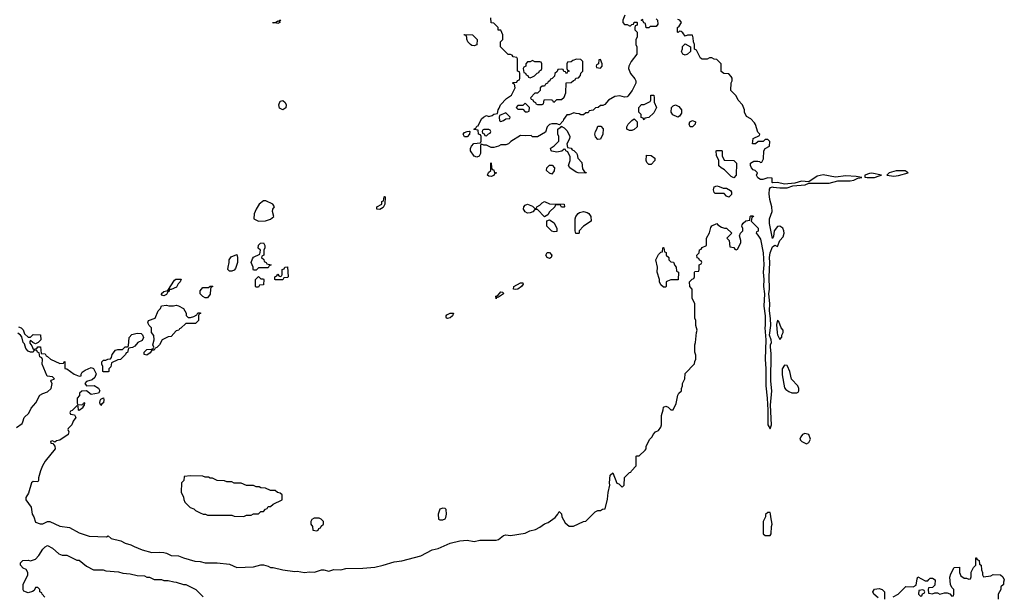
# Model space of a CAD drawing. Header units: inches. Extents: x 2722057 to 2913084, y 892730 to 1030005.
# Tile 127 of 231: x 2802500 to 2810622, y 1003173 to 1007934. Entities that reach past the tile are written whole.
import ezdxf

# ---------------------------------------------------------------- set-up
doc = ezdxf.new("R2010")
doc.units = ezdxf.units.IN
doc.header["$MEASUREMENT"] = 0
doc.layers.add('C8000', color=7, linetype='Continuous')
doc.layers.add('C8010', color=7, linetype='Continuous')

msp = doc.modelspace()

# ---------------------------------------------------------------- linework, layer by layer
at = {"layer": 'C8000', "color": 2}
for points, elevation in [([(2807492, 1007970), (2807474, 1007930), (2807474, 1007910), (2807490, 1007894), (2807510, 1007894), (2807530, 1007882), (2807538, 1007882), (2807550, 1007894), (2807562, 1007898), (2807570, 1007914), (2807590, 1007914), (2807594, 1007910), (2807594, 1007890), (2807578, 1007882), (2807574, 1007870), (2807574, 1007850), (2807594, 1007830), (2807594, 1007790), (2807582, 1007770), (2807582, 1007730), (2807592, 1007710), (2807592, 1007650), (2807544.7, 1007590), (2807524.7, 1007550), (2807522, 1007530), (2807538, 1007490), (2807574, 1007446), (2807582, 1007430), (2807582, 1007410), (2807552, 1007350), (2807516.9, 1007303.1), (2807510, 1007298), (2807490, 1007295.3), (2807450, 1007304), (2807410, 1007299), (2807358, 1007270), (2807325.4, 1007234.6), (2807310, 1007226), (2807290, 1007226), (2807271.6, 1007208.4), (2807250, 1007206), (2807230, 1007186), (2807198, 1007182), (2807190, 1007166), (2807170, 1007166), (2807151.6, 1007148.4), (2807130, 1007148), (2807116.4, 1007156.4), (2807090, 1007158), (2807070, 1007166), (2807032, 1007148), (2807012.7, 1007147.3), (2806984.7, 1007110), (2806982, 1007098), (2806954, 1007066), (2806930, 1007075.3), (2806890, 1007075.3), (2806870, 1007068), (2806852, 1007050), (2806836, 1007004), (2806770, 1006966), (2806730, 1006966), (2806718, 1006978), (2806670, 1006975.3), (2806630, 1006979), (2806551.6, 1006928.4), (2806531.6, 1006908.4), (2806510, 1006902), (2806470, 1006902), (2806450, 1006888.7), (2806410, 1006878), (2806390, 1006878), (2806350, 1006898), (2806330, 1006898), (2806310, 1006906), (2806302, 1006898), (2806301, 1006830), (2806290, 1006808), (2806270, 1006798), (2806250, 1006808), (2806218, 1006850), (2806218, 1006870), (2806226, 1006890), (2806247.3, 1006912.7), (2806302, 1006918), (2806306, 1006930), (2806306, 1006970), (2806302, 1006982), (2806286, 1006990), (2806282, 1007022), (2806250, 1007026), (2806246, 1007030), (2806262, 1007038), (2806270, 1007054), (2806282, 1007058), (2806310, 1007114), (2806326, 1007130), (2806350, 1007142), (2806370, 1007134), (2806396.4, 1007143.6), (2806410, 1007154), (2806442, 1007158), (2806446, 1007190), (2806456.4, 1007203.6), (2806466, 1007230), (2806516.4, 1007283.6), (2806558, 1007310), (2806586, 1007370), (2806582, 1007402), (2806566, 1007410), (2806570, 1007414), (2806602, 1007418), (2806607.3, 1007432.7), (2806622, 1007438), (2806626, 1007450), (2806626, 1007490), (2806622, 1007502), (2806606, 1007510), (2806606, 1007610), (2806602, 1007622), (2806570, 1007626), (2806562, 1007642), (2806550, 1007646), (2806530, 1007646), (2806466, 1007710), (2806466, 1007750), (2806486, 1007770), (2806486, 1007810), (2806470, 1007846), (2806447.3, 1007847.3), (2806446, 1007870), (2806410, 1007906), (2806388.4, 1007908.4), (2806386, 1007950)], 14), ([(2807750, 1007942), (2807762, 1007930), (2807763.6, 1007896.4), (2807750, 1007878), (2807702, 1007878), (2807690, 1007866), (2807667.3, 1007867.3), (2807662, 1007902), (2807647.3, 1007907.3), (2807642, 1007922), (2807626, 1007930), (2807642, 1007938)], 14), ([(2802490, 1005398), (2802512, 1005390), (2802530, 1005372), (2802541, 1005341), (2802570, 1005314), (2802590, 1005314), (2802610, 1005334), (2802672.7, 1005332.7), (2802674, 1005290), (2802652.7, 1005267.3), (2802630, 1005258), (2802607.3, 1005267.3), (2802590, 1005286), (2802583.6, 1005276.4), (2802583.6, 1005263.6), (2802599.8, 1005239.8), (2802610, 1005214), (2802642, 1005218), (2802650, 1005234), (2802672.7, 1005232.7), (2802678, 1005178), (2802710, 1005174), (2802718, 1005158), (2802730, 1005154), (2802754, 1005130), (2802830, 1005094), (2802862, 1005098), (2802866, 1005110), (2802871.6, 1005111.6), (2802872.7, 1005052.7), (2802890, 1005051.3), (2802948.4, 1005008.4), (2802990, 1004992), (2803006, 1004994), (2803006, 1005006), (2803015.3, 1005024.7), (2803040.2, 1005039.8), (2803090, 1005062), (2803110, 1005054), (2803132, 1005010), (2803119.8, 1004980.2), (2803098.8, 1004961.2), (2803050, 1004948), (2803038, 1004930), (2803051.6, 1004911.6), (2803114.4, 1004914.4), (2803151, 1004891), (2803161, 1004870), (2803150.9, 1004849.1), (2803090, 1004838), (2803050, 1004868.7), (2803012.7, 1004867.3), (2802994, 1004850), (2802994, 1004830), (2802974, 1004810), (2802974, 1004770), (2802978, 1004758), (2803010, 1004754), (2803022, 1004758), (2803030, 1004774), (2803034, 1004770), (2803032, 1004750), (2803022, 1004738), (2803022, 1004730), (2802990, 1004706), (2802986, 1004710), (2802982, 1004742), (2802970, 1004746), (2802932.7, 1004707.3), (2802918, 1004702), (2802914, 1004690), (2802918, 1004678), (2802952.7, 1004672.7), (2802962, 1004650), (2802942, 1004618), (2802931, 1004590), (2802901, 1004559), (2802898, 1004550), (2802906, 1004530), (2802901, 1004510), (2802830, 1004462), (2802803.6, 1004456.4), (2802790, 1004446), (2802770, 1004458), (2802754, 1004450), (2802758, 1004438), (2802774, 1004434), (2802790, 1004414), (2802791.3, 1004390), (2802710, 1004289), (2802688.5, 1004251.5), (2802670.6, 1004210), (2802654.8, 1004150), (2802656, 1004130), (2802650, 1004118), (2802610, 1004122), (2802598, 1004110), (2802574, 1004026), (2802551.6, 1003988.4), (2802551.3, 1003970), (2802596, 1003910), (2802602.8, 1003850), (2802616, 1003830), (2802630, 1003784.7), (2802668.4, 1003771.6), (2802690, 1003771.3), (2802730, 1003791.3), (2802750, 1003792), (2802830, 1003752), (2802910, 1003742), (2802990, 1003698), (2803074, 1003670), (2803215.3, 1003664.7), (2803230, 1003672), (2803254, 1003650), (2803334, 1003630), (2803370, 1003611.3), (2803418, 1003598), (2803443.5, 1003583.5), (2803510, 1003558), (2803590, 1003536), (2803650, 1003538.8), (2803690, 1003534.8), (2803710.6, 1003530.6), (2803750, 1003510.8), (2803810, 1003506.8), (2803850.5, 1003490.5), (2803944.4, 1003464.4), (2803990, 1003460.5), (2804030, 1003450.6), (2804130, 1003450.7), (2804230, 1003438.8), (2804291.6, 1003411.6), (2804430, 1003416.3), (2804490, 1003432), (2804510, 1003432), (2804550, 1003422), (2804570, 1003412), (2804590, 1003411.3), (2804670, 1003391), (2804770, 1003378.8), (2804790, 1003380.7), (2804850, 1003370.8), (2804890, 1003376), (2804931.1, 1003371.1), (2804990, 1003390.8), (2805010, 1003390.7), (2805050, 1003380.7), (2805090, 1003394), (2805150, 1003390.8), (2805190, 1003402), (2805330, 1003404.9), (2805430, 1003414), (2805498, 1003430), (2805590, 1003459.1), (2805653.3, 1003466.7), (2805810, 1003508), (2805903.6, 1003556.4), (2805951.7, 1003568.3), (2806050, 1003610.6), (2806130, 1003630.8), (2806190, 1003636), (2806250, 1003624.7), (2806295.3, 1003635.3), (2806430, 1003636), (2806450, 1003641), (2806490, 1003674.8), (2806510, 1003681), (2806550, 1003676), (2806670, 1003694.8), (2806707.5, 1003712.5), (2806754.2, 1003725.8), (2806790, 1003742.8), (2806829.6, 1003770.4), (2806858, 1003782), (2806916.5, 1003823.5), (2806938, 1003850), (2806950, 1003874), (2806970, 1003854), (2806972, 1003830), (2806999.6, 1003779.6), (2807032.7, 1003752.7), (2807067.3, 1003752.7), (2807150, 1003792), (2807170, 1003794), (2807248.4, 1003871.6), (2807270, 1003882), (2807290, 1003882), (2807308.4, 1003891.6), (2807330, 1003894), (2807350, 1003974), (2807354, 1004030), (2807369, 1004090), (2807365.2, 1004110), (2807370, 1004174), (2807392.7, 1004192.7), (2807427.1, 1004107.1), (2807442, 1004102), (2807470, 1004074), (2807486, 1004090), (2807490, 1004154), (2807530, 1004194), (2807542, 1004198), (2807546, 1004210), (2807586, 1004250), (2807586, 1004330), (2807590, 1004334), (2807610, 1004334), (2807660.4, 1004379.6), (2807668, 1004390), (2807668.4, 1004411.6), (2807698, 1004470), (2807718, 1004490), (2807726, 1004510), (2807746, 1004530), (2807770, 1004542), (2807788, 1004570), (2807795.3, 1004590), (2807794.6, 1004665.4), (2807808.4, 1004711.6), (2807810, 1004734), (2807830, 1004742), (2807850, 1004734), (2807870, 1004714), (2807890, 1004714), (2807914.6, 1004765.4), (2807930, 1004834), (2807938, 1004850), (2807958, 1004870), (2807958, 1004890), (2807968, 1004910), (2807968.7, 1004930), (2807988, 1004970), (2807990, 1005014), (2808067.3, 1005092.7), (2808068.4, 1005111.6), (2808078, 1005130), (2808076.4, 1005163.6), (2808068.7, 1005190), (2808068.7, 1005250), (2808075.3, 1005270), (2808082, 1005350), (2808088, 1005370), (2808078, 1005410), (2808078, 1005450), (2808068.7, 1005470), (2808068, 1005590), (2808047.3, 1005632.7), (2808046, 1005710), (2808028, 1005730), (2808026, 1005770), (2808047.3, 1005792.7), (2808062, 1005798), (2808066, 1005810), (2808066, 1005850), (2808070, 1005854), (2808102, 1005858), (2808106, 1005870), (2808106, 1005910), (2808122, 1005918), (2808126, 1005930), (2808122, 1005942), (2808107.3, 1005947.3), (2808102, 1005962), (2808087.3, 1005967.3), (2808086, 1005990), (2808106, 1006010), (2808107.3, 1006032.7), (2808122, 1006038), (2808130, 1006054), (2808166, 1006070), (2808166, 1006130), (2808190, 1006174), (2808202, 1006218), (2808210, 1006232), (2808250, 1006252), (2808259.6, 1006239.6), (2808290, 1006222), (2808312.7, 1006212.7), (2808331.6, 1006211.6), (2808374, 1006170), (2808334, 1006130), (2808351.6, 1006111.6), (2808358, 1006058), (2808390, 1006054), (2808398, 1006038), (2808410, 1006034), (2808422, 1006038), (2808448.4, 1006091.6), (2808448.7, 1006110), (2808438, 1006150), (2808446, 1006170), (2808466, 1006190), (2808466, 1006210), (2808458, 1006230), (2808460.4, 1006239.6), (2808467.3, 1006252.7), (2808490, 1006274), (2808522, 1006278), (2808526, 1006310), (2808530, 1006314), (2808550, 1006314), (2808554, 1006310), (2808538, 1006302), (2808534, 1006270), (2808591.6, 1006211.6), (2808591.6, 1006188.4), (2808578, 1006182), (2808574, 1006170), (2808590, 1006154), (2808610, 1006122), (2808632, 1006010), (2808638, 1005910), (2808631.8, 1005850), (2808637.4, 1005790), (2808636, 1005730), (2808643.7, 1005670), (2808638.7, 1005570), (2808648.5, 1005490), (2808650.6, 1005410), (2808646.4, 1005390), (2808654.9, 1005290), (2808650.4, 1005130), (2808656, 1005050), (2808655.3, 1004910), (2808666.4, 1004810), (2808671.3, 1004710), (2808670.7, 1004590), (2808690, 1004556), (2808700.5, 1004590), (2808694, 1004750), (2808703.5, 1004870), (2808695.5, 1004950), (2808697.7, 1005177.7), (2808693.3, 1005230), (2808693.6, 1005250), (2808700.7, 1005270), (2808699.5, 1005290), (2808685.1, 1005330), (2808695.3, 1005410), (2808694, 1005466), (2808684, 1005530), (2808686.9, 1005590), (2808680.4, 1005670), (2808686.2, 1005710), (2808682.7, 1005810), (2808688.4, 1005930), (2808686, 1005970), (2808691.2, 1006010), (2808710, 1006058), (2808730, 1006072), (2808750, 1006062), (2808769, 1006110), (2808797.6, 1006142.4), (2808805.6, 1006170), (2808803.6, 1006190), (2808793.8, 1006213.8), (2808770, 1006229.4), (2808750, 1006227), (2808723, 1006190), (2808716.8, 1006143.2), (2808710, 1006128), (2808685.1, 1006250), (2808685.1, 1006290), (2808707.6, 1006350), (2808704.2, 1006390), (2808688.2, 1006450), (2808683.5, 1006496.5), (2808686.3, 1006533.7), (2808692.7, 1006547.3), (2808710, 1006554), (2808714, 1006550), (2808770, 1006544.4), (2808830, 1006546), (2808878.6, 1006561.4), (2808978, 1006570), (2809010, 1006582.8), (2809176.1, 1006583.9), (2809250, 1006603.1), (2809350, 1006602.6), (2809382, 1006610), (2809414, 1006626), (2809446, 1006630), (2809400.2, 1006640.2), (2809314, 1006646), (2809230, 1006634.5), (2809127.9, 1006652.1), (2809078.5, 1006641.5), (2809010, 1006596), (2808950, 1006599.3), (2808895.3, 1006584.7), (2808810, 1006577), (2808750, 1006589), (2808710, 1006586), (2808706, 1006590), (2808706, 1006626), (2808670, 1006628), (2808630, 1006615.3), (2808610, 1006615.3), (2808588.9, 1006628.9), (2808578, 1006650), (2808586, 1006670), (2808566, 1006690), (2808550, 1006695.3), (2808535.3, 1006710), (2808528.7, 1006730), (2808528.7, 1006750), (2808554.6, 1006765.4), (2808590, 1006764.7), (2808602, 1006762), (2808610, 1006754), (2808622, 1006758), (2808634.6, 1006785.4), (2808638, 1006850), (2808648.9, 1006871.1), (2808686, 1006890), (2808687.3, 1006927.3), (2808670, 1006946), (2808650, 1006946), (2808631.6, 1006928.4), (2808592.7, 1006927.3), (2808570, 1006908), (2808546, 1006910), (2808550, 1006952), (2808602, 1006978), (2808606, 1006990), (2808590, 1007006), (2808569.1, 1007069.1), (2808561.2, 1007081.2), (2808530, 1007115.3), (2808495.3, 1007135.3), (2808478, 1007170), (2808478, 1007190), (2808462, 1007230), (2808428, 1007270), (2808410, 1007306), (2808366, 1007350), (2808368, 1007412), (2808378, 1007430), (2808378, 1007450), (2808370, 1007466), (2808350, 1007486), (2808308.4, 1007488.4), (2808287.3, 1007507.3), (2808286, 1007570), (2808250, 1007606), (2808230, 1007608), (2808210, 1007618), (2808190, 1007618), (2808170, 1007608), (2808130, 1007608.7), (2808116.4, 1007616.4), (2808082, 1007682), (2808066, 1007690), (2808066, 1007730), (2808058, 1007750), (2808056.4, 1007783.6), (2808050, 1007806), (2808010, 1007806), (2807990, 1007798), (2807970, 1007826), (2807956.4, 1007836.4), (2807942, 1007838), (2807931.6, 1007828.4), (2807926, 1007830), (2807926, 1007870), (2807940.4, 1007879.6), (2807958, 1007910), (2807946, 1007930), (2807930, 1007935.3)], 14), ([(2802474.2, 1004565.8), (2802519.6, 1004600.4), (2802527, 1004613), (2802536, 1004650), (2802574.2, 1004685.8), (2802594.8, 1004725.2), (2802633.2, 1004770), (2802667.2, 1004832.8), (2802691.7, 1004848.3), (2802730, 1004860.5), (2802760.9, 1004890), (2802768.7, 1004930), (2802758, 1004950), (2802762, 1004958), (2802786, 1004970), (2802770, 1004986), (2802728, 1004990), (2802686, 1005090), (2802687.3, 1005127.3), (2802682, 1005142), (2802666, 1005150), (2802662, 1005182), (2802648, 1005188), (2802642, 1005202), (2802630, 1005206), (2802618, 1005202), (2802611.6, 1005188.4), (2802590, 1005188.7), (2802570, 1005198), (2802550, 1005218), (2802539, 1005259), (2802529, 1005270), (2802516.4, 1005316.4), (2802508, 1005330), (2802485.6, 1005345.6)], 14), ([(2802707.3, 1003167.3), (2802686, 1003190), (2802682, 1003202), (2802666, 1003210), (2802666, 1003230), (2802650, 1003246), (2802630, 1003246), (2802618.8, 1003221.2), (2802606.8, 1003213.2), (2802570, 1003202), (2802535.3, 1003215.3), (2802527.3, 1003227.3), (2802528.4, 1003271.6), (2802566, 1003350), (2802566, 1003370), (2802554.6, 1003394.6), (2802530, 1003406), (2802506, 1003430), (2802506, 1003450), (2802526, 1003470), (2802570, 1003471.3), (2802590, 1003464.7), (2802630, 1003481), (2802659, 1003510), (2802690, 1003562), (2802710, 1003582), (2802730, 1003591.3), (2802770.9, 1003570.9), (2802823.6, 1003523.6), (2802850, 1003514), (2802890, 1003514), (2802970, 1003472), (2802990, 1003472), (2803050, 1003422), (2803110, 1003392), (2803188.9, 1003391.1), (2803210, 1003384.7), (2803315.3, 1003375.3), (2803350, 1003364.7), (2803410, 1003358), (2803470, 1003344.7), (2803530, 1003342), (2803550, 1003332), (2803571.1, 1003331.1), (2803610, 1003312), (2803668.4, 1003311.6), (2803690, 1003304.7), (2803723.6, 1003303.6), (2803771.6, 1003291.6), (2803791.1, 1003291.1), (2803850, 1003272), (2803870, 1003272), (2803954, 1003230), (2804014, 1003170)], 10), ([(2809706, 1003170), (2809746, 1003190), (2809810, 1003254), (2809870, 1003252), (2809895.3, 1003264.7), (2809903.1, 1003316.9), (2809910, 1003334), (2809970, 1003302), (2809990, 1003302), (2810000, 1003312)], 10), ([(2809580.4, 1003160.4), (2809546, 1003190), (2809538, 1003210), (2809550, 1003232), (2809590, 1003238), (2809614, 1003230), (2809634, 1003210), (2809634, 1003150)], 10), ([(2810000, 1003242.2), (2809998, 1003242), (2809994, 1003230), (2809998, 1003198), (2810000, 1003197.8)], 10)]:
    msp.add_lwpolyline(points, dxfattribs=dict(at, elevation=elevation))
for points, elevation in [([(2804630, 1007903.7), (2804611.6, 1007908.4), (2804590, 1007906), (2804588, 1007910), (2804610, 1007911.3), (2804630, 1007924.7), (2804638, 1007922), (2804646, 1007930), (2804654, 1007930), (2804642, 1007918), (2804644.7, 1007910)], 14), ([(2806250, 1007718), (2806230, 1007722), (2806218, 1007730), (2806198, 1007750), (2806188, 1007772), (2806188, 1007788), (2806182, 1007802), (2806170, 1007806), (2806167.3, 1007812.7), (2806234, 1007810), (2806274, 1007770), (2806270, 1007726)], 14), ([(2807990, 1007642), (2807970, 1007648), (2807958, 1007670), (2807967.3, 1007692.7), (2807968.4, 1007711.6), (2807990, 1007734), (2808034, 1007710), (2808034, 1007670), (2808010, 1007648)], 14), ([(2806730, 1007598), (2806710, 1007586), (2806690, 1007586), (2806674, 1007570), (2806674, 1007550), (2806658, 1007542), (2806654, 1007530), (2806658, 1007498), (2806672.7, 1007492.7), (2806678, 1007478), (2806692.7, 1007472.7), (2806698, 1007458), (2806710, 1007454), (2806730, 1007462), (2806746, 1007470), (2806767.3, 1007492.7), (2806782, 1007498), (2806787.3, 1007512.7), (2806802, 1007518), (2806806, 1007530), (2806806, 1007570), (2806802, 1007582), (2806790, 1007586), (2806750, 1007586)], 14), ([(2807092.7, 1007607.3), (2807063.6, 1007596.4), (2807050, 1007586), (2807018, 1007582), (2807014, 1007570), (2807014, 1007530), (2807018, 1007518), (2807030, 1007514), (2807032, 1007508), (2807018, 1007502), (2807010, 1007486), (2807002, 1007502), (2806987.3, 1007507.3), (2806982, 1007522), (2806970, 1007526), (2806938, 1007522), (2806932.7, 1007507.3), (2806914, 1007490), (2806912.7, 1007467.3), (2806892.7, 1007447.3), (2806878, 1007442), (2806874, 1007430), (2806858, 1007422), (2806854, 1007410), (2806838, 1007402), (2806830, 1007386), (2806810, 1007386), (2806794, 1007370), (2806794, 1007350), (2806770, 1007326), (2806750, 1007326), (2806714, 1007290), (2806718, 1007278), (2806732.7, 1007272.7), (2806738, 1007258), (2806754, 1007250), (2806758, 1007238), (2806770, 1007234), (2806810, 1007234), (2806822, 1007238), (2806826, 1007270), (2806830, 1007274), (2806887.3, 1007272.7), (2806894, 1007270), (2806898, 1007258), (2806910, 1007254), (2806930, 1007274), (2806970, 1007274), (2806990, 1007294), (2807006, 1007330), (2807007.3, 1007412.7), (2807050, 1007414), (2807067.3, 1007432.7), (2807082, 1007438), (2807088, 1007452), (2807110, 1007454), (2807127.3, 1007472.7), (2807128.4, 1007491.6), (2807146, 1007510), (2807146, 1007590), (2807130, 1007606)], 14), ([(2807290, 1007606), (2807278, 1007602), (2807274, 1007570), (2807258, 1007562), (2807254, 1007550), (2807258, 1007538), (2807290, 1007534), (2807306, 1007550), (2807306, 1007570)], 14), ([(2807650, 1007106), (2807642, 1007122), (2807627.3, 1007127.3), (2807626, 1007150), (2807606, 1007170), (2807606, 1007210), (2807630, 1007234), (2807650, 1007234), (2807702, 1007258), (2807706, 1007270), (2807706, 1007310), (2807730, 1007312), (2807734, 1007290), (2807732.7, 1007252.7), (2807751.6, 1007208.4), (2807730, 1007166), (2807690, 1007126), (2807658, 1007122)], 14), ([(2804670, 1007189), (2804643.9, 1007203.9), (2804637, 1007230), (2804650, 1007261), (2804670, 1007266), (2804691, 1007251), (2804699.1, 1007230), (2804694.2, 1007205.8)], 14), ([(2806670, 1007246), (2806650, 1007226), (2806610, 1007226), (2806594, 1007210), (2806610, 1007194), (2806650, 1007194), (2806670, 1007174), (2806690, 1007174), (2806702, 1007178), (2806706, 1007210)], 14), ([(2807930, 1007128), (2807888.9, 1007148.9), (2807875.3, 1007170), (2807878, 1007210), (2807890, 1007222), (2807910, 1007232), (2807936.9, 1007216.9), (2807958, 1007190), (2807958.8, 1007161.2), (2807943.6, 1007136.4)], 14), ([(2806510, 1007166), (2806458, 1007142), (2806454, 1007130), (2806458, 1007098), (2806470, 1007094), (2806490, 1007102), (2806510, 1007114), (2806542, 1007118), (2806546, 1007130)], 14), ([(2807170, 1006668), (2807106, 1006670), (2807090, 1006675.3), (2807038, 1006710), (2807026, 1006730), (2807042, 1006770), (2807040.4, 1006800.4), (2807022, 1006842), (2807006, 1006850), (2807002, 1006862), (2806990, 1006866), (2806971.6, 1006848.4), (2806930, 1006839), (2806890, 1006848), (2806880.4, 1006860.4), (2806878, 1006870), (2806883.1, 1006876.9), (2806910, 1006892), (2806948, 1006930), (2806948.4, 1006968.4), (2806938, 1006990), (2806938, 1007030), (2806966, 1007050), (2806966, 1007054), (2806990, 1007042), (2807016.9, 1007016.9), (2807038, 1006970), (2807034, 1006950), (2807014, 1006910), (2807018, 1006878), (2807050, 1006874), (2807058, 1006858), (2807070, 1006854), (2807092.7, 1006832.7), (2807099.6, 1006819.6), (2807104.7, 1006790), (2807136, 1006756), (2807143.6, 1006703.6), (2807158, 1006678), (2807171.6, 1006671.6)], 14), ([(2807270, 1006946), (2807250, 1006968), (2807245.2, 1006990), (2807249.3, 1007010.7), (2807262, 1007030), (2807270, 1007054), (2807294, 1007054), (2807312, 1007032), (2807311.3, 1006990), (2807290, 1006948)], 14), ([(2807530, 1007018), (2807509, 1007029), (2807508, 1007050), (2807518, 1007070), (2807550, 1007102), (2807570, 1007114), (2807594, 1007090), (2807594, 1007050), (2807570, 1007028), (2807550, 1007018)], 14), ([(2808050, 1007048), (2808030, 1007048.7), (2808022, 1007070), (2808028.9, 1007091.1), (2808050, 1007102), (2808074, 1007090), (2808072, 1007070)], 14), ([(2806190, 1006966), (2806170, 1006968), (2806158, 1006990), (2806170, 1007002), (2806190, 1007012), (2806210, 1007014), (2806214, 1007010), (2806211.6, 1006988.4)], 14), ([(2806370, 1007026), (2806330, 1007026), (2806318, 1007022), (2806314, 1007010), (2806318, 1006998), (2806332.7, 1006992.7), (2806338, 1006978), (2806350, 1006974), (2806367.3, 1006992.7), (2806382, 1006998), (2806386, 1007010), (2806382, 1007022)], 14), ([(2807690, 1006738), (2807674.6, 1006754.6), (2807668.4, 1006771.6), (2807670, 1006814), (2807710, 1006811.3), (2807738, 1006790), (2807738, 1006770), (2807710, 1006738)], 14), ([(2808390, 1006628.7), (2808370, 1006638), (2808314.6, 1006694.6), (2808286, 1006710), (2808268.4, 1006728.4), (2808266, 1006770), (2808247.3, 1006812.7), (2808246, 1006850), (2808250, 1006854), (2808290, 1006854), (2808294, 1006850), (2808294, 1006810), (2808310, 1006774), (2808390, 1006772), (2808414, 1006750), (2808411.1, 1006648.9)], 14), ([(2806390, 1006638), (2806370, 1006642), (2806358, 1006650), (2806367.3, 1006672.7), (2806386, 1006690), (2806386, 1006750), (2806390, 1006752), (2806392.7, 1006712.7), (2806398, 1006698), (2806410, 1006694), (2806414, 1006674), (2806432, 1006670), (2806418, 1006662), (2806410, 1006648)], 14), ([(2806890, 1006658), (2806870, 1006666), (2806846, 1006690), (2806848.4, 1006711.6), (2806870, 1006732), (2806891.6, 1006731.6), (2806912, 1006712), (2806910, 1006686)], 14), ([(2809530, 1006666.6), (2809510, 1006664.5), (2809471.3, 1006650), (2809472.7, 1006632.7), (2809490.9, 1006630.9), (2809550, 1006630.7), (2809590, 1006644), (2809608, 1006650)], 14), ([(2809730, 1006685.1), (2809671.3, 1006670), (2809652, 1006650), (2809710, 1006641.3), (2809750, 1006647), (2809828, 1006670), (2809804.7, 1006684.7)], 14), ([(2808350, 1006469.3), (2808330, 1006478), (2808310, 1006498), (2808238, 1006498), (2808230, 1006506), (2808222, 1006530), (2808230, 1006554), (2808250, 1006562), (2808270, 1006558), (2808303.6, 1006543.6), (2808330, 1006542), (2808363.6, 1006523.6), (2808371.1, 1006511.1), (2808371, 1006490)], 14), ([(2804530, 1006438.4), (2804510, 1006438.4), (2804476.4, 1006410), (2804450.4, 1006370), (2804434.9, 1006330), (2804430.7, 1006290), (2804470.4, 1006270.3), (2804528, 1006272), (2804570, 1006288), (2804595.3, 1006310), (2804585.2, 1006350), (2804589.3, 1006370.7), (2804602, 1006390), (2804588.7, 1006410)], 18), ([(2805470, 1006368), (2805446, 1006370), (2805446, 1006390), (2805486, 1006410), (2805488.4, 1006431.6), (2805502, 1006438), (2805506, 1006470), (2805510, 1006474), (2805514, 1006470), (2805512, 1006410), (2805496.9, 1006383.1)], 14), ([(2806970, 1006386), (2806962, 1006402), (2806950, 1006406), (2806918, 1006402), (2806914, 1006390), (2806871.6, 1006348.4), (2806856.9, 1006323.1), (2806830, 1006306), (2806770, 1006366), (2806750, 1006366), (2806731.6, 1006348.4), (2806710, 1006338), (2806690, 1006335.3), (2806670, 1006348), (2806660.2, 1006360.2), (2806655.3, 1006370), (2806658, 1006390), (2806670, 1006402), (2806690, 1006412), (2806730, 1006394), (2806750, 1006374), (2806762, 1006378), (2806766, 1006390), (2806790, 1006402), (2806810, 1006422), (2806830, 1006432), (2806870, 1006414), (2806991.3, 1006411.3), (2806994, 1006390), (2806990, 1006386)], 14), ([(2807110, 1006168), (2807088.9, 1006168.9), (2807082, 1006190), (2807082, 1006290), (2807088.7, 1006310), (2807105.6, 1006334.4), (2807118, 1006342), (2807150, 1006351), (2807182, 1006342), (2807194.4, 1006334.4), (2807211.3, 1006310), (2807214, 1006270), (2807152, 1006230), (2807114, 1006190), (2807114, 1006170)], 14), ([(2806910, 1006182), (2806889.1, 1006189.1), (2806848, 1006230), (2806847.3, 1006272.7), (2806870, 1006282), (2806910, 1006258), (2806932, 1006210), (2806930, 1006186)], 14), ([(2804430, 1005866), (2804426, 1005870), (2804426, 1005890), (2804408.7, 1005930), (2804420.2, 1005959.8), (2804430, 1005972), (2804482, 1005998), (2804486, 1006030), (2804468.4, 1006048.4), (2804468.9, 1006071.1), (2804486, 1006090), (2804510, 1006092), (2804522, 1006070), (2804522, 1006050), (2804514, 1006030), (2804514, 1005990), (2804498, 1005982), (2804494, 1005970), (2804512.7, 1005952.7), (2804518, 1005938), (2804534, 1005930), (2804538, 1005918), (2804574, 1005910), (2804558, 1005902), (2804550, 1005886), (2804470, 1005886), (2804450, 1005866)], 14), ([(2804230, 1005858), (2804218, 1005870), (2804219, 1005890), (2804229.3, 1005930), (2804229, 1005951), (2804245.2, 1005974.8), (2804290, 1005994), (2804298, 1005970), (2804298, 1005930), (2804279.6, 1005880.4), (2804270, 1005866), (2804250, 1005858)], 14), ([(2806870, 1005961.2), (2806850, 1005969.2), (2806839, 1005990), (2806850, 1006011), (2806871, 1006011), (2806890.8, 1005990.8), (2806884.7, 1005970)], 14), ([(2807810, 1005726), (2807790, 1005746), (2807778, 1005770), (2807778, 1005790), (2807758, 1005850), (2807762, 1005890), (2807748, 1005950), (2807770, 1005994), (2807790, 1006014), (2807802, 1006018), (2807806, 1006050), (2807810, 1006054), (2807814, 1006050), (2807818, 1006018), (2807832.7, 1006012.7), (2807834, 1005990), (2807854, 1005970), (2807854, 1005950), (2807870, 1005934), (2807892.7, 1005932.7), (2807903.6, 1005903.6), (2807914, 1005890), (2807918, 1005858), (2807934, 1005850), (2807932.7, 1005787.3), (2807870, 1005786), (2807843.6, 1005776.4), (2807834, 1005770), (2807834, 1005730), (2807830, 1005726)], 14), ([(2804610, 1005786), (2804606, 1005790), (2804606, 1005810), (2804622, 1005818), (2804630, 1005834), (2804638, 1005818), (2804650, 1005814), (2804662, 1005818), (2804666, 1005830), (2804666, 1005870), (2804682, 1005878), (2804686, 1005890), (2804710, 1005894), (2804714, 1005810), (2804710, 1005806), (2804678, 1005802), (2804670, 1005786)], 14), ([(2803750, 1005705.2), (2803732.7, 1005707.3), (2803732.7, 1005692.7), (2803718, 1005682), (2803710, 1005665.2), (2803690, 1005655.3), (2803678, 1005658), (2803668, 1005670), (2803689.3, 1005690.7), (2803722, 1005698), (2803776.4, 1005783.6), (2803788.7, 1005791.3), (2803831.1, 1005791.1), (2803824.7, 1005770), (2803807.1, 1005752.9), (2803794, 1005726)], 14), ([(2804490, 1005794), (2804510, 1005794), (2804514, 1005790), (2804510, 1005746), (2804478, 1005742), (2804470, 1005726), (2804450, 1005726), (2804446, 1005730), (2804446, 1005790), (2804470, 1005814)], 14), ([(2806590, 1005705.1), (2806574, 1005710), (2806577.2, 1005730), (2806630, 1005760.7), (2806650, 1005762), (2806654, 1005750), (2806639.1, 1005730), (2806610, 1005708.4)], 14), ([(2804030, 1005638), (2804010, 1005648), (2803988.7, 1005670), (2803990, 1005694), (2804010, 1005722), (2804058, 1005722), (2804070, 1005734), (2804090, 1005734), (2804092, 1005730), (2804078, 1005722), (2804074, 1005710), (2804071.6, 1005668.4), (2804050, 1005638)], 14), ([(2806441.2, 1005641.2), (2806434, 1005646), (2806430, 1005629.7), (2806429, 1005650), (2806444.1, 1005655.9), (2806470, 1005686.8), (2806484.7, 1005684.7), (2806490.6, 1005670), (2806450, 1005642.7)], 14), ([(2803890, 1005474), (2803910, 1005474), (2803936.4, 1005483.6), (2803962, 1005498), (2803970, 1005514), (2803992.7, 1005512.7), (2803992.7, 1005507.3), (2803978, 1005502), (2803974, 1005490), (2803974, 1005450), (2803950, 1005426), (2803870, 1005426), (2803830, 1005386), (2803818, 1005382), (2803814, 1005370), (2803790, 1005366), (2803750, 1005318), (2803725.4, 1005314.6), (2803674, 1005290), (2803652, 1005250), (2803630, 1005226), (2803618, 1005222), (2803610, 1005206), (2803590, 1005206), (2803576.9, 1005183.1), (2803550, 1005164), (2803528, 1005170), (2803528, 1005190), (2803550, 1005212), (2803587.3, 1005212.7), (2803602, 1005218), (2803606, 1005230), (2803598, 1005250), (2803608, 1005290), (2803607.3, 1005327.3), (2803586, 1005350), (2803588, 1005390), (2803568, 1005410), (2803558, 1005430), (2803562, 1005450), (2803618, 1005470), (2803642, 1005530), (2803662, 1005550), (2803669.1, 1005570.9), (2803710, 1005576), (2803730, 1005571.3), (2803768.4, 1005571.6), (2803790, 1005578), (2803810, 1005572), (2803852, 1005550), (2803872, 1005510), (2803872.7, 1005492.7)], 14), ([(2806030, 1005465.6), (2806021.2, 1005470), (2806018.6, 1005478.6), (2806017, 1005490), (2806023.7, 1005496.3), (2806050, 1005510.4), (2806078, 1005510), (2806070.6, 1005490), (2806050, 1005472.7)], 14), ([(2808750, 1005453.2), (2808741.6, 1005418.4), (2808747.3, 1005347.3), (2808750, 1005332), (2808770, 1005294), (2808787.3, 1005312.7), (2808788, 1005330), (2808798, 1005350), (2808798, 1005370), (2808782, 1005390), (2808763.1, 1005443.1)], 14), ([(2803190, 1005026), (2803186, 1005030), (2803186, 1005070), (2803178, 1005090), (2803178, 1005110), (2803190, 1005122), (2803210, 1005122), (2803228.4, 1005131.6), (2803250, 1005134), (2803256.4, 1005143.6), (2803262, 1005170), (2803290, 1005204.7), (2803310, 1005211), (2803348.7, 1005211.3), (2803370, 1005232), (2803390, 1005234), (2803398, 1005242), (2803402, 1005310), (2803425.6, 1005334.4), (2803470, 1005346.8), (2803502, 1005342), (2803512.7, 1005332.7), (2803522, 1005310), (2803510, 1005286), (2803474, 1005270), (2803450, 1005238), (2803431.6, 1005228.4), (2803398, 1005222), (2803390, 1005186), (2803378, 1005182), (2803374, 1005170), (2803332.7, 1005127.3), (2803310, 1005126), (2803258, 1005102), (2803251.6, 1005068.4), (2803234, 1005050), (2803234, 1005030), (2803230, 1005026)], 14), ([(2808810, 1005081.2), (2808790.6, 1005050), (2808789, 1005030), (2808790, 1005002), (2808810, 1004894), (2808819.6, 1004879.6), (2808843.6, 1004863.6), (2808870, 1004854), (2808910, 1004854), (2808922, 1004858), (2808926, 1004870), (2808926, 1004890), (2808918, 1004910), (2808865.2, 1004965.2), (2808853.2, 1005030), (2808834.5, 1005074.5), (2808830, 1005079)], 14), ([(2803170, 1004748), (2803162, 1004770), (2803165.2, 1004790), (2803170, 1004802), (2803190, 1004812), (2803194, 1004794), (2803190.6, 1004770), (2803178, 1004762)], 14), ([(2808977.2, 1004517.2), (2808958, 1004510), (2808942.8, 1004490), (2808936, 1004470), (2808941.4, 1004461.4), (2808950.7, 1004450.7), (2808990, 1004432), (2809010, 1004442), (2809022, 1004470), (2809008.7, 1004508.7)], 14), ([(2803910, 1004168), (2803858, 1004162), (2803854, 1004130), (2803834, 1004110), (2803832.7, 1004032.7), (2803851.6, 1003991.6), (2803852.7, 1003972.7), (2803862, 1003950), (2803906.4, 1003906.4), (2803935.3, 1003895.3), (2803950, 1003882), (2803990, 1003862), (2804012.7, 1003852.7), (2804031.6, 1003851.6), (2804050, 1003842), (2804250, 1003842), (2804270, 1003834), (2804350, 1003832), (2804370, 1003842), (2804410, 1003842), (2804430, 1003854), (2804470, 1003854), (2804490, 1003874), (2804510, 1003874), (2804527.3, 1003892.7), (2804542, 1003898), (2804550, 1003914), (2804570, 1003914), (2804590, 1003934), (2804666, 1003970), (2804666, 1004010), (2804650, 1004026), (2804626, 1004030), (2804607.3, 1004047.3), (2804570, 1004048), (2804527.3, 1004067.3), (2804490, 1004068), (2804476.4, 1004076.4), (2804450, 1004078), (2804427.3, 1004087.3), (2804370, 1004088), (2804327.3, 1004107.3), (2804270, 1004108), (2804250, 1004118), (2804210, 1004118), (2804190, 1004126), (2804130, 1004128), (2804090, 1004148), (2804070, 1004148), (2804056.4, 1004156.4), (2804030, 1004158), (2804010, 1004166)], 18), ([(2805990, 1003902), (2805966.4, 1003893.6), (2805951.3, 1003850), (2805954, 1003810), (2805964.7, 1003804.7), (2805990, 1003804.7), (2806008.4, 1003811.6), (2806016.4, 1003823.6), (2806022, 1003850), (2806018, 1003890), (2806010, 1003898)], 18), ([(2804970, 1003818), (2804930, 1003818), (2804910, 1003806), (2804902, 1003790), (2804902, 1003770), (2804914, 1003750), (2804918, 1003718), (2804950, 1003714), (2804962, 1003718), (2804967.3, 1003732.7), (2804982, 1003738), (2804987.3, 1003752.7), (2805006, 1003770), (2805006, 1003790), (2804986, 1003810)], 18), ([(2808690, 1003866), (2808670, 1003866), (2808652.7, 1003847.3), (2808651.6, 1003828.4), (2808632, 1003790), (2808634, 1003690), (2808650, 1003674), (2808690, 1003674), (2808698, 1003690), (2808702, 1003750), (2808708, 1003770), (2808695.3, 1003830), (2808694.6, 1003854.6)], 14), ([(2809950, 1003226), (2809918, 1003222), (2809914, 1003190), (2809930, 1003174), (2809942, 1003178), (2809947.3, 1003192.7), (2809962, 1003198), (2809966, 1003210), (2809962, 1003222)], 10)]:
    msp.add_lwpolyline(points, close=True, dxfattribs=dict(at, elevation=elevation))
at = {"layer": 'C8010', "color": 2, "elevation": 10}
for points in [[(2810000, 1003197.8), (2810030, 1003194), (2810050, 1003202), (2810070, 1003202), (2810090, 1003192), (2810130, 1003202), (2810150, 1003202), (2810172.7, 1003192.7), (2810190, 1003174), (2810202, 1003178), (2810206, 1003190), (2810206, 1003230), (2810190, 1003246), (2810178, 1003270), (2810174, 1003330), (2810181.2, 1003358.8), (2810208, 1003410), (2810252.7, 1003412.7), (2810252, 1003370), (2810263.5, 1003343.5), (2810290, 1003322), (2810310, 1003322), (2810330, 1003314), (2810342, 1003318), (2810347.3, 1003332.7), (2810348.4, 1003371.6), (2810368.4, 1003411.6), (2810386, 1003430), (2810386, 1003490), (2810390, 1003492), (2810398, 1003478), (2810414, 1003470), (2810418, 1003438), (2810431.6, 1003431.6), (2810432.7, 1003392.7), (2810442, 1003370), (2810442, 1003350), (2810450, 1003334), (2810510, 1003342), (2810530, 1003354), (2810591.6, 1003351.6), (2810610, 1003334), (2810622, 1003310), (2810614, 1003290), (2810614, 1003270), (2810594, 1003250), (2810594, 1003230), (2810572, 1003190), (2810571.6, 1003148.4)], [(2810000, 1003312), (2810010, 1003322), (2810030, 1003322), (2810052, 1003310), (2810050, 1003266), (2810030, 1003246), (2810000, 1003242.2)]]:
    msp.add_lwpolyline(points, dxfattribs=at)

doc.saveas('drawing.dxf')
